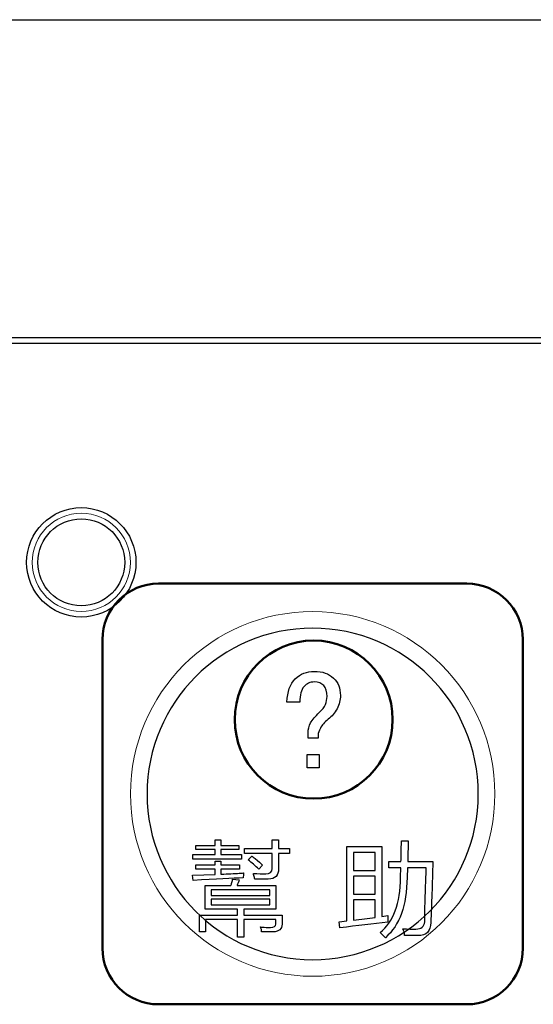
# Model space of a CAD drawing. Header units: millimetres. Extents: x 6964 to 8548, y -230 to 508.
# Tile 61 of 137: x 7345 to 7363, y 14 to 49. Entities that reach past the tile are written whole.
import ezdxf

# ---------------------------------------------------------------- set-up
doc = ezdxf.new("R2010")
doc.units = ezdxf.units.MM
doc.header["$LTSCALE"] = 3
doc.layers.add('layer 1', color=7, linetype='Continuous')

msp = doc.modelspace()

# ---------------------------------------------------------------- linework, layer by layer
at = {"linetype": 'Continuous', "lineweight": 30}
for p, q in [((7040.249, 49.214), (7439.249, 49.214)), ((7420.175, 37.87), (7272.842, 37.87))]:
    msp.add_line(p, q, dxfattribs=at)
at = {"layer": 'layer 1', "lineweight": 50}
msp.add_ellipse((7355.645, 24.264), major_axis=(0, 2.817), ratio=1, dxfattribs=at)
at = {"layer": 'layer 1'}
for points in [[(7420.175, 37.67), (7420.175, 37.67), (7272.842, 37.67), (7272.842, 37.67)], [(7354.692, 24.89), (7354.704, 25.261), (7354.804, 25.536), (7354.989, 25.714)], [(7356.35, 25.744), (7356.515, 25.585), (7356.598, 25.38), (7356.598, 25.128)], [(7355.298, 25.436), (7355.198, 25.324), (7355.148, 25.142), (7355.148, 24.89)], [(7356.598, 25.128), (7356.598, 24.956), (7356.558, 24.797), (7356.479, 24.652)], [(7355.148, 24.89), (7355.148, 24.89), (7354.692, 24.89), (7354.692, 24.89)], [(7355.843, 24.513), (7355.949, 24.606), (7356.022, 24.701), (7356.062, 24.8)], [(7356.479, 24.652), (7356.399, 24.506), (7356.293, 24.38), (7356.161, 24.274)], [(7355.536, 24.145), (7355.595, 24.258), (7355.698, 24.38), (7355.843, 24.513)], [(7356.161, 24.274), (7356.029, 24.168), (7355.936, 24.062), (7355.883, 23.956)], [(7355.446, 23.798), (7355.446, 23.917), (7355.476, 24.033), (7355.536, 24.145)], [(7355.883, 23.956), (7355.83, 23.85), (7355.804, 23.778), (7355.804, 23.738)], [(7355.446, 23.599), (7355.446, 23.599), (7355.446, 23.798), (7355.446, 23.798)], [(7355.804, 23.599), (7355.804, 23.599), (7355.446, 23.599), (7355.446, 23.599)], [(7355.804, 23.738), (7355.804, 23.738), (7355.804, 23.599), (7355.804, 23.599)], [(7355.406, 22.546), (7355.406, 22.546), (7355.406, 23.024), (7355.406, 23.024)], [(7355.406, 23.024), (7355.406, 23.024), (7355.843, 23.024), (7355.843, 23.024)], [(7355.843, 23.024), (7355.843, 23.024), (7355.843, 22.546), (7355.843, 22.546)], [(7355.843, 22.546), (7355.843, 22.546), (7355.406, 22.546), (7355.406, 22.546)], [(7351.438, 19.629), (7351.438, 19.629), (7351.438, 19.775), (7351.438, 19.775)], [(7351.438, 19.775), (7351.438, 19.775), (7352.124, 19.775), (7352.124, 19.775)], [(7352.124, 19.775), (7352.124, 19.775), (7352.124, 19.979), (7352.124, 19.979)], [(7352.124, 19.979), (7352.124, 19.979), (7352.329, 19.979), (7352.329, 19.979)], [(7352.329, 19.979), (7352.329, 19.979), (7352.329, 19.775), (7352.329, 19.775)], [(7352.329, 19.775), (7352.329, 19.775), (7352.97, 19.775), (7352.97, 19.775)], [(7352.97, 19.775), (7352.97, 19.775), (7352.97, 19.629), (7352.97, 19.629)], [(7353.175, 19.495), (7353.175, 19.495), (7353.175, 19.67), (7353.175, 19.67)], [(7353.175, 19.67), (7353.175, 19.67), (7354.167, 19.67), (7354.167, 19.67)], [(7354.167, 19.67), (7354.167, 19.67), (7354.167, 19.977), (7354.167, 19.977)], [(7354.167, 19.977), (7354.167, 19.977), (7354.387, 19.977), (7354.387, 19.977)], [(7354.387, 19.977), (7354.387, 19.977), (7354.387, 19.67), (7354.387, 19.67)], [(7354.387, 19.67), (7354.387, 19.67), (7354.781, 19.67), (7354.781, 19.67)], [(7354.781, 19.67), (7354.781, 19.67), (7354.781, 19.495), (7354.781, 19.495)], [(7356.831, 17.089), (7356.831, 17.089), (7356.831, 19.744), (7356.831, 19.744)], [(7356.831, 19.744), (7356.831, 19.744), (7358.073, 19.744), (7358.073, 19.744)], [(7358.073, 19.744), (7358.073, 19.744), (7358.073, 17.249), (7358.073, 17.249)], [(7358.757, 19.203), (7358.767, 19.368), (7358.772, 19.616), (7358.772, 19.947)], [(7358.772, 19.947), (7358.772, 19.947), (7359.02, 19.947), (7359.02, 19.947)], [(7359.02, 19.947), (7359.01, 19.801), (7359.006, 19.553), (7359.006, 19.203)], [(7351.336, 19.293), (7351.336, 19.293), (7351.336, 19.454), (7351.336, 19.454)], [(7351.336, 19.454), (7351.336, 19.454), (7352.124, 19.454), (7352.124, 19.454)], [(7352.124, 19.629), (7352.124, 19.629), (7351.438, 19.629), (7351.438, 19.629)], [(7352.124, 19.454), (7352.124, 19.454), (7352.124, 19.629), (7352.124, 19.629)], [(7352.97, 19.629), (7352.97, 19.629), (7352.329, 19.629), (7352.329, 19.629)], [(7352.329, 19.629), (7352.329, 19.629), (7352.329, 19.454), (7352.329, 19.454)], [(7352.329, 19.454), (7352.329, 19.454), (7353.073, 19.454), (7353.073, 19.454)], [(7353.073, 19.454), (7353.073, 19.454), (7353.073, 19.293), (7353.073, 19.293)], [(7354.167, 19.495), (7354.167, 19.495), (7353.175, 19.495), (7353.175, 19.495)], [(7353.305, 19.262), (7353.305, 19.262), (7353.437, 19.394), (7353.437, 19.394)], [(7353.437, 19.394), (7353.466, 19.375), (7353.504, 19.345), (7353.553, 19.307)], [(7353.553, 19.307), (7353.679, 19.21), (7353.767, 19.132), (7353.816, 19.073)], [(7354.167, 18.955), (7354.167, 18.955), (7354.167, 19.495), (7354.167, 19.495)], [(7354.781, 19.495), (7354.781, 19.495), (7354.387, 19.495), (7354.387, 19.495)], [(7354.387, 19.495), (7354.387, 19.495), (7354.387, 18.941), (7354.387, 18.941)], [(7357.064, 19.525), (7357.064, 19.525), (7357.064, 18.885), (7357.064, 18.885)], [(7357.839, 19.525), (7357.839, 19.525), (7357.064, 19.525), (7357.064, 19.525)], [(7357.839, 18.885), (7357.839, 18.885), (7357.839, 19.525), (7357.839, 19.525)], [(7353.073, 19.293), (7353.073, 19.293), (7351.336, 19.293), (7351.336, 19.293)], [(7351.438, 18.927), (7351.438, 18.927), (7351.438, 19.088), (7351.438, 19.088)], [(7351.438, 19.088), (7351.438, 19.088), (7352.124, 19.088), (7352.124, 19.088)], [(7352.124, 19.088), (7352.124, 19.088), (7352.124, 19.219), (7352.124, 19.219)], [(7352.124, 19.219), (7352.124, 19.219), (7352.329, 19.219), (7352.329, 19.219)], [(7352.329, 19.219), (7352.329, 19.219), (7352.329, 19.088), (7352.329, 19.088)], [(7352.329, 19.088), (7352.329, 19.088), (7353, 19.088), (7353, 19.088)], [(7353, 19.088), (7353, 19.088), (7353, 18.927), (7353, 18.927)], [(7353.684, 18.927), (7353.558, 19.054), (7353.432, 19.165), (7353.305, 19.262)], [(7353.816, 19.073), (7353.816, 19.073), (7353.684, 18.927), (7353.684, 18.927)], [(7358.32, 18.984), (7358.32, 18.984), (7358.32, 19.203), (7358.32, 19.203)], [(7358.32, 19.203), (7358.32, 19.203), (7358.757, 19.203), (7358.757, 19.203)], [(7358.757, 18.984), (7358.757, 18.984), (7358.32, 18.984), (7358.32, 18.984)], [(7358.743, 18.648), (7358.743, 18.648), (7358.757, 18.984), (7358.757, 18.984)], [(7358.991, 18.984), (7358.991, 18.984), (7358.976, 18.634), (7358.976, 18.634)], [(7359.662, 18.984), (7359.662, 18.984), (7358.991, 18.984), (7358.991, 18.984)], [(7359.006, 19.203), (7359.006, 19.203), (7359.895, 19.203), (7359.895, 19.203)], [(7359.618, 17.714), (7359.638, 18.317), (7359.652, 18.741), (7359.662, 18.984)], [(7359.895, 19.203), (7359.876, 18.415), (7359.852, 17.69), (7359.822, 17.029)], [(7351.322, 18.723), (7351.322, 18.723), (7352.124, 18.737), (7352.124, 18.737)], [(7351.351, 18.533), (7351.351, 18.533), (7351.322, 18.723), (7351.322, 18.723)], [(7353.131, 18.621), (7352.761, 18.611), (7352.168, 18.581), (7351.351, 18.533)], [(7352.124, 18.927), (7352.124, 18.927), (7351.438, 18.927), (7351.438, 18.927)], [(7352.124, 18.737), (7352.124, 18.737), (7352.124, 18.927), (7352.124, 18.927)], [(7353, 18.927), (7353, 18.927), (7352.329, 18.927), (7352.329, 18.927)], [(7352.329, 18.927), (7352.329, 18.927), (7352.329, 18.752), (7352.329, 18.752)], [(7352.329, 18.752), (7352.387, 18.752), (7352.479, 18.757), (7352.606, 18.766)], [(7352.606, 18.766), (7352.849, 18.776), (7353.029, 18.786), (7353.146, 18.796)], [(7353.146, 18.796), (7353.136, 18.728), (7353.131, 18.669), (7353.131, 18.621)], [(7353.511, 18.707), (7353.501, 18.736), (7353.496, 18.761), (7353.496, 18.78)], [(7353.54, 18.576), (7353.54, 18.605), (7353.531, 18.649), (7353.511, 18.707)], [(7354.387, 18.941), (7354.396, 18.707), (7354.275, 18.585), (7354.022, 18.576)], [(7357.064, 18.885), (7357.064, 18.885), (7357.839, 18.885), (7357.839, 18.885)], [(7357.064, 18.681), (7357.064, 18.681), (7357.064, 18.037), (7357.064, 18.037)], [(7357.839, 18.681), (7357.839, 18.681), (7357.064, 18.681), (7357.064, 18.681)], [(7357.839, 18.037), (7357.839, 18.037), (7357.839, 18.681), (7357.839, 18.681)], [(7358.013, 16.678), (7358.49, 17.048), (7358.733, 17.705), (7358.743, 18.648)], [(7358.976, 18.634), (7358.966, 17.641), (7358.709, 16.927), (7358.203, 16.488)], [(7351.773, 17.511), (7351.773, 17.511), (7351.773, 18.344), (7351.773, 18.344)], [(7351.773, 18.344), (7351.773, 18.344), (7352.692, 18.344), (7352.692, 18.344)], [(7352.692, 18.344), (7352.702, 18.373), (7352.712, 18.413), (7352.721, 18.461)], [(7352.721, 18.461), (7352.741, 18.51), (7352.751, 18.548), (7352.751, 18.578)], [(7352.751, 18.578), (7352.751, 18.578), (7352.984, 18.548), (7352.984, 18.548)], [(7352.955, 18.446), (7352.936, 18.408), (7352.921, 18.373), (7352.911, 18.344)], [(7352.911, 18.344), (7352.911, 18.344), (7354.297, 18.344), (7354.297, 18.344)], [(7352.984, 18.548), (7352.974, 18.529), (7352.965, 18.495), (7352.955, 18.446)], [(7354.022, 18.576), (7353.915, 18.576), (7353.754, 18.576), (7353.54, 18.576)], [(7354.297, 18.344), (7354.297, 18.344), (7354.297, 17.511), (7354.297, 17.511)], [(7351.992, 18.199), (7351.992, 18.199), (7351.992, 17.993), (7351.992, 17.993)], [(7354.078, 18.199), (7354.078, 18.199), (7351.992, 18.199), (7351.992, 18.199)], [(7351.992, 17.993), (7351.992, 17.993), (7354.078, 17.993), (7354.078, 17.993)], [(7354.078, 17.993), (7354.078, 17.993), (7354.078, 18.199), (7354.078, 18.199)], [(7357.064, 18.037), (7357.064, 18.037), (7357.839, 18.037), (7357.839, 18.037)], [(7351.992, 17.862), (7351.992, 17.862), (7351.992, 17.657), (7351.992, 17.657)], [(7354.078, 17.862), (7354.078, 17.862), (7351.992, 17.862), (7351.992, 17.862)], [(7351.992, 17.657), (7351.992, 17.657), (7354.078, 17.657), (7354.078, 17.657)], [(7354.078, 17.657), (7354.078, 17.657), (7354.078, 17.862), (7354.078, 17.862)], [(7357.839, 17.833), (7357.839, 17.833), (7357.064, 17.833), (7357.064, 17.833)], [(7357.064, 17.833), (7357.064, 17.833), (7357.064, 17.118), (7357.064, 17.118)], [(7357.839, 17.206), (7357.839, 17.206), (7357.839, 17.833), (7357.839, 17.833)], [(7359.604, 17.057), (7359.604, 17.174), (7359.608, 17.394), (7359.618, 17.714)], [(7351.568, 16.696), (7351.568, 16.696), (7351.568, 17.295), (7351.568, 17.295)], [(7351.568, 17.295), (7351.568, 17.295), (7352.927, 17.295), (7352.927, 17.295)], [(7352.927, 17.511), (7352.927, 17.511), (7351.773, 17.511), (7351.773, 17.511)], [(7352.927, 17.295), (7352.927, 17.295), (7352.927, 17.511), (7352.927, 17.511)], [(7354.297, 17.511), (7354.297, 17.511), (7353.147, 17.511), (7353.147, 17.511)], [(7353.147, 17.511), (7353.147, 17.511), (7353.147, 17.295), (7353.147, 17.295)], [(7353.147, 17.295), (7353.147, 17.295), (7354.517, 17.295), (7354.517, 17.295)], [(7354.517, 17.295), (7354.517, 17.295), (7354.517, 16.973), (7354.517, 16.973)], [(7357.064, 17.118), (7357.327, 17.147), (7357.585, 17.176), (7357.839, 17.206)], [(7358.073, 17.249), (7358.073, 17.249), (7358.291, 17.278), (7358.291, 17.278)], [(7358.291, 17.278), (7358.291, 17.278), (7358.291, 17.045), (7358.291, 17.045)], [(7352.927, 17.134), (7352.927, 17.134), (7351.787, 17.134), (7351.787, 17.134)], [(7351.787, 17.134), (7351.787, 17.134), (7351.787, 16.696), (7351.787, 16.696)], [(7352.927, 16.507), (7352.927, 16.507), (7352.927, 17.134), (7352.927, 17.134)], [(7354.298, 17.134), (7354.298, 17.134), (7353.147, 17.134), (7353.147, 17.134)], [(7353.147, 17.134), (7353.147, 17.134), (7353.147, 16.507), (7353.147, 16.507)], [(7353.788, 16.696), (7353.788, 16.755), (7353.773, 16.813), (7353.744, 16.871)], [(7353.744, 16.871), (7353.783, 16.871), (7353.851, 16.866), (7353.948, 16.857)], [(7354.517, 16.973), (7354.517, 16.798), (7354.41, 16.706), (7354.196, 16.696)], [(7354.298, 16.973), (7354.298, 16.973), (7354.298, 17.134), (7354.298, 17.134)], [(7356.553, 17.059), (7356.553, 17.059), (7356.831, 17.089), (7356.831, 17.089)], [(7356.582, 16.841), (7356.582, 16.841), (7356.553, 17.059), (7356.553, 17.059)], [(7358.291, 17.045), (7357.765, 16.986), (7357.195, 16.919), (7356.582, 16.841)], [(7351.787, 16.696), (7351.787, 16.696), (7351.568, 16.696), (7351.568, 16.696)], [(7353.147, 16.507), (7353.147, 16.507), (7352.927, 16.507), (7352.927, 16.507)], [(7354.196, 16.696), (7354.089, 16.696), (7353.953, 16.696), (7353.788, 16.696)], [(7358.203, 16.488), (7358.145, 16.547), (7358.081, 16.61), (7358.013, 16.678)], [(7358.889, 16.605), (7358.879, 16.654), (7358.859, 16.722), (7358.83, 16.81)], [(7358.889, 16.562), (7358.889, 16.571), (7358.889, 16.586), (7358.889, 16.605)]]:
    msp.add_open_spline(points, degree=3, dxfattribs=at)
for points, knots in [([(7349.304, 29.869), (7349.304, 30.946), (7348.43, 31.819), (7347.354, 31.819), (7347.354, 31.819), (7346.277, 31.819), (7345.404, 30.946), (7345.404, 29.869), (7345.404, 29.869), (7345.404, 28.792), (7346.277, 27.919), (7347.354, 27.919), (7347.354, 27.919), (7348.43, 27.919), (7349.304, 28.792), (7349.304, 29.869)], [0, 0, 0, 0, 0.2, 0.2, 0.2, 0.2, 0.4, 0.4, 0.4, 0.4, 0.6, 0.6, 0.6, 0.6, 1, 1, 1, 1]), ([(7348.904, 29.869), (7348.904, 30.725), (7348.21, 31.419), (7347.354, 31.419), (7347.354, 31.419), (7346.498, 31.419), (7345.804, 30.725), (7345.804, 29.869), (7345.804, 29.869), (7345.804, 29.013), (7346.498, 28.319), (7347.354, 28.319), (7347.354, 28.319), (7348.21, 28.319), (7348.904, 29.013), (7348.904, 29.869)], [0, 0, 0, 0, 0.2, 0.2, 0.2, 0.2, 0.4, 0.4, 0.4, 0.4, 0.6, 0.6, 0.6, 0.6, 1, 1, 1, 1]), ([(7354.989, 25.714), (7355.175, 25.893), (7355.4, 25.983), (7355.664, 25.983), (7355.664, 25.983), (7355.956, 25.983), (7356.184, 25.903), (7356.35, 25.744)], [0.80952381, 0.80952381, 0.80952381, 0.80952381, 0.85714286, 0.85714286, 0.85714286, 0.85714287, 0.9047619, 0.9047619, 0.9047619, 0.9047619]), ([(7356.003, 25.476), (7355.923, 25.562), (7355.81, 25.605), (7355.664, 25.605), (7355.664, 25.605), (7355.519, 25.605), (7355.397, 25.549), (7355.298, 25.436)], [0.57142857, 0.57142857, 0.57142857, 0.57142857, 0.61904762, 0.61904762, 0.61904762, 0.61904763, 0.66666667, 0.66666667, 0.66666667, 0.66666667]), ([(7356.062, 24.8), (7356.102, 24.9), (7356.121, 24.996), (7356.121, 25.088), (7356.121, 25.088), (7356.121, 25.261), (7356.081, 25.39), (7356.003, 25.476)], [0.47619048, 0.47619048, 0.47619048, 0.47619048, 0.52380952, 0.52380952, 0.52380952, 0.52380953, 0.57142857, 0.57142857, 0.57142857, 0.57142857]), ([(7353.496, 18.78), (7353.662, 18.77), (7353.808, 18.766), (7353.934, 18.766), (7353.934, 18.766), (7354.09, 18.766), (7354.167, 18.829), (7354.167, 18.955)], [0.7222222, 0.7222222, 0.7222222, 0.7222222, 0.7777778, 0.7777778, 0.7777778, 0.7777778, 0.8333333, 0.8333333, 0.8333333, 0.8333333]), ([(7353.948, 16.857), (7354.026, 16.857), (7354.08, 16.857), (7354.109, 16.857), (7354.109, 16.857), (7354.235, 16.857), (7354.298, 16.896), (7354.298, 16.973)], [0.53125, 0.53125, 0.53125, 0.53125, 0.5625, 0.5625, 0.5625, 0.56250001, 0.59375, 0.59375, 0.59375, 0.59375]), ([(7358.83, 16.81), (7359.006, 16.8), (7359.156, 16.795), (7359.283, 16.795), (7359.283, 16.795), (7359.487, 16.795), (7359.594, 16.883), (7359.604, 17.057)], [0.65217391, 0.65217391, 0.65217391, 0.65217391, 0.69565217, 0.69565217, 0.69565217, 0.69565218, 0.73913043, 0.73913043, 0.73913043, 0.73913043]), ([(7359.822, 17.029), (7359.822, 16.718), (7359.667, 16.562), (7359.356, 16.562), (7359.356, 16.562), (7359.239, 16.562), (7359.083, 16.562), (7358.889, 16.562)], [0.47826087, 0.47826087, 0.47826087, 0.47826087, 0.52173913, 0.52173913, 0.52173913, 0.52173914, 0.56521739, 0.56521739, 0.56521739, 0.56521739])]:
    msp.add_open_spline(points, degree=3, knots=knots, dxfattribs=at)
at = {"layer": 'layer 1', "lineweight": 9}
for points, knots in [([(7349.104, 29.869), (7349.104, 30.836), (7348.32, 31.619), (7347.354, 31.619), (7347.354, 31.619), (7346.387, 31.619), (7345.604, 30.836), (7345.604, 29.869), (7345.604, 29.869), (7345.604, 28.903), (7346.387, 28.119), (7347.354, 28.119), (7347.354, 28.119), (7348.32, 28.119), (7349.104, 28.903), (7349.104, 29.869)], [0, 0, 0, 0, 0.2, 0.2, 0.2, 0.2, 0.4, 0.4, 0.4, 0.4, 0.6, 0.6, 0.6, 0.6, 1, 1, 1, 1]), ([(7362.109, 21.614), (7362.109, 25.204), (7359.198, 28.114), (7355.609, 28.114), (7355.609, 28.114), (7352.019, 28.114), (7349.109, 25.204), (7349.109, 21.614), (7349.109, 21.614), (7349.109, 18.024), (7352.019, 15.114), (7355.609, 15.114)], [0, 0, 0, 0, 0.2, 0.2, 0.2, 0.2, 0.4, 0.4, 0.4, 0.4, 0.6, 0.6, 0.6, 0.6]), ([(7353.496, 18.78), (7353.662, 18.77), (7353.808, 18.766), (7353.934, 18.766), (7353.934, 18.766), (7354.09, 18.766), (7354.167, 18.829), (7354.167, 18.955)], [0.7222222, 0.7222222, 0.7222222, 0.7222222, 0.7777778, 0.7777778, 0.7777778, 0.7777778, 0.8333333, 0.8333333, 0.8333333, 0.8333333]), ([(7353.948, 16.857), (7354.026, 16.857), (7354.08, 16.857), (7354.109, 16.857), (7354.109, 16.857), (7354.235, 16.857), (7354.298, 16.896), (7354.298, 16.973)], [0.53125, 0.53125, 0.53125, 0.53125, 0.5625, 0.5625, 0.5625, 0.56250001, 0.59375, 0.59375, 0.59375, 0.59375]), ([(7358.83, 16.81), (7359.006, 16.8), (7359.156, 16.795), (7359.283, 16.795), (7359.283, 16.795), (7359.487, 16.795), (7359.594, 16.883), (7359.604, 17.057)], [0.65217391, 0.65217391, 0.65217391, 0.65217391, 0.69565217, 0.69565217, 0.69565217, 0.69565218, 0.73913043, 0.73913043, 0.73913043, 0.73913043]), ([(7359.822, 17.029), (7359.822, 16.718), (7359.667, 16.562), (7359.356, 16.562), (7359.356, 16.562), (7359.239, 16.562), (7359.083, 16.562), (7358.889, 16.562)], [0.47826087, 0.47826087, 0.47826087, 0.47826087, 0.52173913, 0.52173913, 0.52173913, 0.52173914, 0.56521739, 0.56521739, 0.56521739, 0.56521739])]:
    msp.add_open_spline(points, degree=3, knots=knots, dxfattribs=at)
at = {"layer": 'layer 1', "lineweight": 50}
for points in [[(7348.109, 27.114), (7348.109, 28.214), (7349.008, 29.114), (7350.109, 29.114)], [(7350.109, 29.114), (7350.109, 29.114), (7361.109, 29.114), (7361.109, 29.114)], [(7361.109, 29.114), (7362.209, 29.114), (7363.109, 28.214), (7363.109, 27.114)], [(7348.109, 16.114), (7348.109, 16.114), (7348.109, 27.114), (7348.109, 27.114)], [(7363.109, 27.114), (7363.109, 27.114), (7363.109, 16.114), (7363.109, 16.114)], [(7350.109, 14.114), (7349.008, 14.114), (7348.109, 15.014), (7348.109, 16.114)], [(7363.109, 16.114), (7363.109, 15.014), (7362.209, 14.114), (7361.109, 14.114)], [(7361.109, 14.114), (7361.109, 14.114), (7350.109, 14.114), (7350.109, 14.114)]]:
    msp.add_open_spline(points, degree=3, dxfattribs=at)
at = {"layer": 'layer 1', "lineweight": 25}
for points, knots in [([(7361.518, 21.614), (7361.518, 24.878), (7358.872, 27.523), (7355.609, 27.523), (7355.609, 27.523), (7352.345, 27.523), (7349.7, 24.878), (7349.7, 21.614)], [0, 0, 0, 0, 0.2, 0.2, 0.2, 0.2, 0.4, 0.4, 0.4, 0.4]), ([(7349.7, 21.614), (7349.699, 18.351), (7352.345, 15.705), (7355.609, 15.705), (7355.609, 15.705), (7358.872, 15.705), (7361.518, 18.351), (7361.518, 21.614)], [0.4, 0.4, 0.4, 0.4, 0.6, 0.6, 0.6, 0.6, 1, 1, 1, 1])]:
    msp.add_open_spline(points, degree=3, knots=knots, dxfattribs=at)
at = {"layer": 'layer 1', "lineweight": 9}
for points in [[(7355.609, 15.114), (7359.198, 15.114), (7362.109, 18.024), (7362.109, 21.614)], [(7351.438, 19.629), (7351.438, 19.629), (7351.438, 19.775), (7351.438, 19.775)], [(7351.438, 19.775), (7351.438, 19.775), (7352.124, 19.775), (7352.124, 19.775)], [(7352.124, 19.775), (7352.124, 19.775), (7352.124, 19.979), (7352.124, 19.979)], [(7352.124, 19.979), (7352.124, 19.979), (7352.329, 19.979), (7352.329, 19.979)], [(7352.329, 19.979), (7352.329, 19.979), (7352.329, 19.775), (7352.329, 19.775)], [(7352.329, 19.775), (7352.329, 19.775), (7352.97, 19.775), (7352.97, 19.775)], [(7352.97, 19.775), (7352.97, 19.775), (7352.97, 19.629), (7352.97, 19.629)], [(7353.175, 19.495), (7353.175, 19.495), (7353.175, 19.67), (7353.175, 19.67)], [(7353.175, 19.67), (7353.175, 19.67), (7354.167, 19.67), (7354.167, 19.67)], [(7354.167, 19.67), (7354.167, 19.67), (7354.167, 19.977), (7354.167, 19.977)], [(7354.167, 19.977), (7354.167, 19.977), (7354.387, 19.977), (7354.387, 19.977)], [(7354.387, 19.977), (7354.387, 19.977), (7354.387, 19.67), (7354.387, 19.67)], [(7354.387, 19.67), (7354.387, 19.67), (7354.781, 19.67), (7354.781, 19.67)], [(7354.781, 19.67), (7354.781, 19.67), (7354.781, 19.495), (7354.781, 19.495)], [(7356.831, 17.089), (7356.831, 17.089), (7356.831, 19.744), (7356.831, 19.744)], [(7356.831, 19.744), (7356.831, 19.744), (7358.073, 19.744), (7358.073, 19.744)], [(7358.073, 19.744), (7358.073, 19.744), (7358.073, 17.249), (7358.073, 17.249)], [(7358.757, 19.203), (7358.767, 19.368), (7358.772, 19.616), (7358.772, 19.947)], [(7358.772, 19.947), (7358.772, 19.947), (7359.02, 19.947), (7359.02, 19.947)], [(7359.02, 19.947), (7359.01, 19.801), (7359.006, 19.553), (7359.006, 19.203)], [(7351.336, 19.293), (7351.336, 19.293), (7351.336, 19.454), (7351.336, 19.454)], [(7351.336, 19.454), (7351.336, 19.454), (7352.124, 19.454), (7352.124, 19.454)], [(7352.124, 19.629), (7352.124, 19.629), (7351.438, 19.629), (7351.438, 19.629)], [(7352.124, 19.454), (7352.124, 19.454), (7352.124, 19.629), (7352.124, 19.629)], [(7352.97, 19.629), (7352.97, 19.629), (7352.329, 19.629), (7352.329, 19.629)], [(7352.329, 19.629), (7352.329, 19.629), (7352.329, 19.454), (7352.329, 19.454)], [(7352.329, 19.454), (7352.329, 19.454), (7353.073, 19.454), (7353.073, 19.454)], [(7353.073, 19.454), (7353.073, 19.454), (7353.073, 19.293), (7353.073, 19.293)], [(7354.167, 19.495), (7354.167, 19.495), (7353.175, 19.495), (7353.175, 19.495)], [(7353.305, 19.262), (7353.305, 19.262), (7353.437, 19.394), (7353.437, 19.394)], [(7353.437, 19.394), (7353.466, 19.375), (7353.504, 19.345), (7353.553, 19.307)], [(7353.553, 19.307), (7353.679, 19.21), (7353.767, 19.132), (7353.816, 19.073)], [(7354.167, 18.955), (7354.167, 18.955), (7354.167, 19.495), (7354.167, 19.495)], [(7354.781, 19.495), (7354.781, 19.495), (7354.387, 19.495), (7354.387, 19.495)], [(7354.387, 19.495), (7354.387, 19.495), (7354.387, 18.941), (7354.387, 18.941)], [(7357.064, 19.525), (7357.064, 19.525), (7357.064, 18.885), (7357.064, 18.885)], [(7357.839, 19.525), (7357.839, 19.525), (7357.064, 19.525), (7357.064, 19.525)], [(7357.839, 18.885), (7357.839, 18.885), (7357.839, 19.525), (7357.839, 19.525)], [(7353.073, 19.293), (7353.073, 19.293), (7351.336, 19.293), (7351.336, 19.293)], [(7351.438, 18.927), (7351.438, 18.927), (7351.438, 19.088), (7351.438, 19.088)], [(7351.438, 19.088), (7351.438, 19.088), (7352.124, 19.088), (7352.124, 19.088)], [(7352.124, 19.088), (7352.124, 19.088), (7352.124, 19.219), (7352.124, 19.219)], [(7352.124, 19.219), (7352.124, 19.219), (7352.329, 19.219), (7352.329, 19.219)], [(7352.329, 19.219), (7352.329, 19.219), (7352.329, 19.088), (7352.329, 19.088)], [(7352.329, 19.088), (7352.329, 19.088), (7353, 19.088), (7353, 19.088)], [(7353, 19.088), (7353, 19.088), (7353, 18.927), (7353, 18.927)], [(7353.684, 18.927), (7353.558, 19.054), (7353.432, 19.165), (7353.305, 19.262)], [(7353.816, 19.073), (7353.816, 19.073), (7353.684, 18.927), (7353.684, 18.927)], [(7358.32, 18.984), (7358.32, 18.984), (7358.32, 19.203), (7358.32, 19.203)], [(7358.32, 19.203), (7358.32, 19.203), (7358.757, 19.203), (7358.757, 19.203)], [(7358.757, 18.984), (7358.757, 18.984), (7358.32, 18.984), (7358.32, 18.984)], [(7358.743, 18.648), (7358.743, 18.648), (7358.757, 18.984), (7358.757, 18.984)], [(7358.991, 18.984), (7358.991, 18.984), (7358.976, 18.634), (7358.976, 18.634)], [(7359.662, 18.984), (7359.662, 18.984), (7358.991, 18.984), (7358.991, 18.984)], [(7359.006, 19.203), (7359.006, 19.203), (7359.895, 19.203), (7359.895, 19.203)], [(7359.618, 17.714), (7359.638, 18.317), (7359.652, 18.741), (7359.662, 18.984)], [(7359.895, 19.203), (7359.876, 18.415), (7359.852, 17.69), (7359.822, 17.029)], [(7351.322, 18.723), (7351.322, 18.723), (7352.124, 18.737), (7352.124, 18.737)], [(7351.351, 18.533), (7351.351, 18.533), (7351.322, 18.723), (7351.322, 18.723)], [(7353.131, 18.621), (7352.761, 18.611), (7352.168, 18.581), (7351.351, 18.533)], [(7352.124, 18.927), (7352.124, 18.927), (7351.438, 18.927), (7351.438, 18.927)], [(7352.124, 18.737), (7352.124, 18.737), (7352.124, 18.927), (7352.124, 18.927)], [(7353, 18.927), (7353, 18.927), (7352.329, 18.927), (7352.329, 18.927)], [(7352.329, 18.927), (7352.329, 18.927), (7352.329, 18.752), (7352.329, 18.752)], [(7352.329, 18.752), (7352.387, 18.752), (7352.479, 18.757), (7352.606, 18.766)], [(7352.606, 18.766), (7352.849, 18.776), (7353.029, 18.786), (7353.146, 18.796)], [(7353.146, 18.796), (7353.136, 18.728), (7353.131, 18.669), (7353.131, 18.621)], [(7353.511, 18.707), (7353.501, 18.736), (7353.496, 18.761), (7353.496, 18.78)], [(7353.54, 18.576), (7353.54, 18.605), (7353.531, 18.649), (7353.511, 18.707)], [(7354.387, 18.941), (7354.396, 18.707), (7354.275, 18.585), (7354.022, 18.576)], [(7357.064, 18.885), (7357.064, 18.885), (7357.839, 18.885), (7357.839, 18.885)], [(7357.064, 18.681), (7357.064, 18.681), (7357.064, 18.037), (7357.064, 18.037)], [(7357.839, 18.681), (7357.839, 18.681), (7357.064, 18.681), (7357.064, 18.681)], [(7357.839, 18.037), (7357.839, 18.037), (7357.839, 18.681), (7357.839, 18.681)], [(7358.013, 16.678), (7358.49, 17.048), (7358.733, 17.705), (7358.743, 18.648)], [(7358.976, 18.634), (7358.966, 17.641), (7358.709, 16.927), (7358.203, 16.488)], [(7351.773, 17.511), (7351.773, 17.511), (7351.773, 18.344), (7351.773, 18.344)], [(7351.773, 18.344), (7351.773, 18.344), (7352.692, 18.344), (7352.692, 18.344)], [(7352.692, 18.344), (7352.702, 18.373), (7352.712, 18.413), (7352.721, 18.461)], [(7352.721, 18.461), (7352.741, 18.51), (7352.751, 18.548), (7352.751, 18.578)], [(7352.751, 18.578), (7352.751, 18.578), (7352.984, 18.548), (7352.984, 18.548)], [(7352.955, 18.446), (7352.936, 18.408), (7352.921, 18.373), (7352.911, 18.344)], [(7352.911, 18.344), (7352.911, 18.344), (7354.297, 18.344), (7354.297, 18.344)], [(7352.984, 18.548), (7352.974, 18.529), (7352.965, 18.495), (7352.955, 18.446)], [(7354.022, 18.576), (7353.915, 18.576), (7353.754, 18.576), (7353.54, 18.576)], [(7354.297, 18.344), (7354.297, 18.344), (7354.297, 17.511), (7354.297, 17.511)], [(7351.992, 18.199), (7351.992, 18.199), (7351.992, 17.993), (7351.992, 17.993)], [(7354.078, 18.199), (7354.078, 18.199), (7351.992, 18.199), (7351.992, 18.199)], [(7351.992, 17.993), (7351.992, 17.993), (7354.078, 17.993), (7354.078, 17.993)], [(7354.078, 17.993), (7354.078, 17.993), (7354.078, 18.199), (7354.078, 18.199)], [(7357.064, 18.037), (7357.064, 18.037), (7357.839, 18.037), (7357.839, 18.037)], [(7351.992, 17.862), (7351.992, 17.862), (7351.992, 17.657), (7351.992, 17.657)], [(7354.078, 17.862), (7354.078, 17.862), (7351.992, 17.862), (7351.992, 17.862)], [(7351.992, 17.657), (7351.992, 17.657), (7354.078, 17.657), (7354.078, 17.657)], [(7354.078, 17.657), (7354.078, 17.657), (7354.078, 17.862), (7354.078, 17.862)], [(7357.839, 17.833), (7357.839, 17.833), (7357.064, 17.833), (7357.064, 17.833)], [(7357.064, 17.833), (7357.064, 17.833), (7357.064, 17.118), (7357.064, 17.118)], [(7357.839, 17.206), (7357.839, 17.206), (7357.839, 17.833), (7357.839, 17.833)], [(7359.604, 17.057), (7359.604, 17.174), (7359.608, 17.394), (7359.618, 17.714)], [(7351.568, 16.696), (7351.568, 16.696), (7351.568, 17.295), (7351.568, 17.295)], [(7351.568, 17.295), (7351.568, 17.295), (7352.927, 17.295), (7352.927, 17.295)], [(7352.927, 17.511), (7352.927, 17.511), (7351.773, 17.511), (7351.773, 17.511)], [(7352.927, 17.295), (7352.927, 17.295), (7352.927, 17.511), (7352.927, 17.511)], [(7354.297, 17.511), (7354.297, 17.511), (7353.147, 17.511), (7353.147, 17.511)], [(7353.147, 17.511), (7353.147, 17.511), (7353.147, 17.295), (7353.147, 17.295)], [(7353.147, 17.295), (7353.147, 17.295), (7354.517, 17.295), (7354.517, 17.295)], [(7354.517, 17.295), (7354.517, 17.295), (7354.517, 16.973), (7354.517, 16.973)], [(7357.064, 17.118), (7357.327, 17.147), (7357.585, 17.176), (7357.839, 17.206)], [(7358.073, 17.249), (7358.073, 17.249), (7358.291, 17.278), (7358.291, 17.278)], [(7358.291, 17.278), (7358.291, 17.278), (7358.291, 17.045), (7358.291, 17.045)], [(7352.927, 17.134), (7352.927, 17.134), (7351.787, 17.134), (7351.787, 17.134)], [(7351.787, 17.134), (7351.787, 17.134), (7351.787, 16.696), (7351.787, 16.696)], [(7352.927, 16.507), (7352.927, 16.507), (7352.927, 17.134), (7352.927, 17.134)], [(7354.298, 17.134), (7354.298, 17.134), (7353.147, 17.134), (7353.147, 17.134)], [(7353.147, 17.134), (7353.147, 17.134), (7353.147, 16.507), (7353.147, 16.507)], [(7353.788, 16.696), (7353.788, 16.755), (7353.773, 16.813), (7353.744, 16.871)], [(7353.744, 16.871), (7353.783, 16.871), (7353.851, 16.866), (7353.948, 16.857)], [(7354.517, 16.973), (7354.517, 16.798), (7354.41, 16.706), (7354.196, 16.696)], [(7354.298, 16.973), (7354.298, 16.973), (7354.298, 17.134), (7354.298, 17.134)], [(7356.553, 17.059), (7356.553, 17.059), (7356.831, 17.089), (7356.831, 17.089)], [(7356.582, 16.841), (7356.582, 16.841), (7356.553, 17.059), (7356.553, 17.059)], [(7358.291, 17.045), (7357.765, 16.986), (7357.195, 16.919), (7356.582, 16.841)], [(7351.787, 16.696), (7351.787, 16.696), (7351.568, 16.696), (7351.568, 16.696)], [(7353.147, 16.507), (7353.147, 16.507), (7352.927, 16.507), (7352.927, 16.507)], [(7354.196, 16.696), (7354.089, 16.696), (7353.953, 16.696), (7353.788, 16.696)], [(7358.203, 16.488), (7358.145, 16.547), (7358.081, 16.61), (7358.013, 16.678)], [(7358.889, 16.605), (7358.879, 16.654), (7358.859, 16.722), (7358.83, 16.81)], [(7358.889, 16.562), (7358.889, 16.571), (7358.889, 16.586), (7358.889, 16.605)]]:
    msp.add_open_spline(points, degree=3, dxfattribs=at)

doc.saveas('drawing.dxf')
